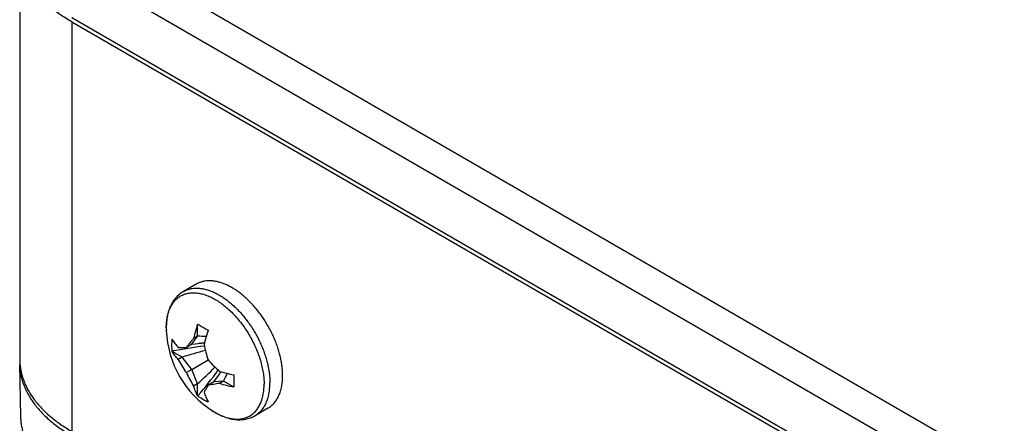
# Model space of a CAD drawing. Header units: inches. Extents: x 0 to 34, y 0 to 22.
# Tile 20 of 26: x 26.836 to 28.692, y 17.253 to 18.013. Entities that reach past the tile are written whole.
import ezdxf

# ---------------------------------------------------------------- set-up
doc = ezdxf.new("R2010")
doc.units = ezdxf.units.IN
doc.header["$LTSCALE"] = 1.87
doc.header["$MEASUREMENT"] = 0
doc.layers.get('0').update_dxf_attribs({"linetype": 'CONTINUOUS'})

msp = doc.modelspace()

# ---------------------------------------------------------------- linework, layer by layer
at = {"color": 7, "linetype": 'CONTINUOUS'}
for p, q in [((26.9638, 18.1629), (28.96, 17.0103)), ((26.836, 18.1456), (26.836, 17.3744)), ((26.9355, 18.1144), (28.9317, 16.9619)), ((26.934, 18.0172), (28.9302, 16.8646)), ((26.934, 18.009), (26.934, 17.2378)), ((26.934, 18.009), (28.9302, 16.8564)), ((27.1686, 17.515), (27.1446, 17.5012)), ((27.1123, 17.4332), (27.1123, 17.433)), ((27.1123, 17.433), (27.1123, 17.4332)), ((27.1123, 17.433), (27.1124, 17.4277)), ((27.1712, 17.417), (27.1712, 17.4389)), ((27.1606, 17.4019), (27.1712, 17.417)), ((27.1712, 17.417), (27.1638, 17.4127)), ((27.1606, 17.4019), (27.1502, 17.3959)), ((27.1606, 17.4019), (27.1787, 17.4039)), ((27.1423, 17.3774), (27.1233, 17.3883)), ((27.1423, 17.3774), (27.1348, 17.3731)), ((27.1606, 17.3545), (27.1423, 17.3774)), ((27.1606, 17.3545), (27.1913, 17.3722)), ((26.8381, 17.2657), (26.836, 17.3639)), ((27.1606, 17.3545), (27.1502, 17.3485)), ((27.1712, 17.3272), (27.1606, 17.3545)), ((27.2017, 17.3308), (27.2124, 17.3454)), ((27.1712, 17.3272), (27.1638, 17.3229)), ((27.1712, 17.3053), (27.1712, 17.3272)), ((27.2017, 17.3308), (27.1913, 17.3248)), ((27.22, 17.3325), (27.2017, 17.3308)), ((27.22, 17.3325), (27.2126, 17.3282)), ((27.239, 17.3215), (27.22, 17.3325)), ((27.3037, 17.2812), (27.2796, 17.2673))]:
    msp.add_line(p, q, dxfattribs=at)
for centre, radius, start, end in [((27.2441, 17.4333), 0.1319, 180.097, 182.4286), ((27.3011, 17.4356), 0.1889, 182.409, 237.5939), ((27.4317, 17.3509), 0.2749, 161.3462, 167.0171), ((27.4046, 17.3501), 0.2497, 158.965, 159.1836), ((27.5067, 17.9973), 0.6505, 238.9952, 241.0019), ((27.4515, 17.3395), 0.2749, 161.3462, 167.0171), ((27.531, 17.3289), 0.354, 163.6854, 163.8422), ((27.2511, 17.4002), 0.1287, 175.1028, 179.9938), ((27.2536, 17.4001), 0.1311, 174.9128, 175.1217), ((27.1921, 17.4566), 0.0825, 213.03, 213.4477), ((27.1707, 17.1899), 0.227, 85.7339, 89.8596), ((27.2474, 17.4002), 0.125, 179.9818, 185.1845), ((27.2858, 16.532), 0.8722, 96.6904, 100.7627), ((27.4347, 16.4398), 0.9822, 104.6645, 107.3259), ((27.2102, 16.8801), 0.5245, 93.4418, 94.0188), ((27.2114, 17.0375), 0.3679, 94.2169, 95.1015), ((27.2102, 16.8795), 0.5251, 92.8329, 93.4418), ((27.4077, 17.4445), 0.2282, 190.925, 198.4772), ((26.9478, 17.3744), 0.1118, 180.0013, 185.3835), ((26.9476, 17.3662), 0.1116, 177.3288, 181.2246), ((27.2003, 17.4322), 0.0886, 209.2609, 209.6941), ((27.316, 17.4694), 0.2052, 207.9996, 216.1062), ((27.3621, 17.5235), 0.2282, 221.5227, 229.0748), ((26.5054, 18.0494), 0.9823, 312.675, 315.3359), ((26.5109, 17.8743), 0.8723, 319.2376, 323.3095), ((27.3379, 17.4316), 0.2052, 203.8937, 212.0005), ((26.7745, 17.6346), 0.5246, 325.9746, 326.5543), ((26.774, 17.635), 0.5252, 326.5543, 327.1676), ((26.9114, 17.557), 0.3679, 324.8938, 325.7848), ((27.2931, 17.6139), 0.2749, 252.9818, 258.6529), ((27.0231, 17.4455), 0.2271, 330.1438, 334.2688), ((27.3237, 17.6881), 0.354, 256.1571, 256.3138), ((27.9535, 17.3322), 0.7137, 179.0423, 179.9805), ((27.2931, 17.5911), 0.2749, 252.9818, 258.6529), ((27.2788, 17.568), 0.2497, 260.8155, 261.034), ((27.8498, 17.3324), 0.61, 179.9935, 181.0357), ((27.2477, 17.35), 0.0886, 210.3058, 210.7391), ((27.2447, 17.4086), 0.1271, 234.8562, 244.9271), ((27.2466, 17.4122), 0.1311, 244.8762, 245.0856), ((27.265, 17.3308), 0.0826, 206.5523, 206.9693)]:
    msp.add_arc(centre, radius, start, end, dxfattribs=at)
for points, knots in [([(26.934, 18.009), (26.9302, 18.0112), (26.9227, 18.0157), (26.912, 18.0229), (26.9019, 18.0304), (26.8924, 18.0381), (26.8836, 18.0461), (26.8755, 18.0544), (26.8681, 18.0629), (26.8614, 18.0715), (26.8555, 18.0804), (26.8503, 18.0894), (26.8459, 18.0986), (26.8423, 18.1078), (26.8395, 18.1172), (26.8375, 18.1266), (26.8363, 18.1361), (26.836, 18.1425), (26.836, 18.1456)], [0, 0, 0, 0, 0.075233, 0.14856, 0.219957, 0.289421, 0.356964, 0.422623, 0.486453, 0.548536, 0.608976, 0.667902, 0.725471, 0.781863, 0.83728, 0.891946, 0.946102, 1, 1, 1, 1]), ([(27.3316, 17.343), (27.3316, 17.3457), (27.3314, 17.3513), (27.3306, 17.3599), (27.3294, 17.3686), (27.3276, 17.3774), (27.3253, 17.3864), (27.3225, 17.3955), (27.3193, 17.4045), (27.3156, 17.4136), (27.3115, 17.4225), (27.3069, 17.4313), (27.302, 17.44), (27.2968, 17.4484), (27.2912, 17.4565), (27.2853, 17.4643), (27.2792, 17.4718), (27.2728, 17.4789), (27.2662, 17.4855), (27.2595, 17.4916), (27.2526, 17.4973), (27.2456, 17.5024), (27.2386, 17.507), (27.2316, 17.5109), (27.2246, 17.5143), (27.2177, 17.517), (27.2119, 17.5188), (27.2073, 17.5199), (27.2029, 17.5207), (27.1976, 17.5213), (27.1912, 17.5214), (27.1861, 17.5209), (27.1821, 17.5202), (27.1793, 17.5195), (27.1765, 17.5186), (27.1738, 17.5176), (27.1712, 17.5164), (27.1695, 17.5155), (27.1686, 17.515)], [0, 0, 0, 0, 0.030663, 0.062384, 0.095096, 0.128717, 0.163153, 0.1983, 0.234044, 0.270265, 0.306836, 0.343629, 0.38051, 0.417347, 0.454007, 0.490359, 0.526276, 0.561635, 0.596321, 0.630225, 0.663251, 0.695311, 0.726334, 0.756264, 0.785063, 0.812715, 0.83923, 0.852073, 0.864648, 0.889025, 0.912464, 0.935099, 0.94617, 0.957105, 0.967928, 0.978666, 0.989348, 1, 1, 1, 1]), ([(27.1446, 17.5012), (27.1433, 17.5004), (27.1407, 17.4988), (27.1371, 17.496), (27.1336, 17.4929), (27.1304, 17.4895), (27.1275, 17.4859), (27.1248, 17.482), (27.1224, 17.4779), (27.1195, 17.4722), (27.1165, 17.4644), (27.1141, 17.4545), (27.1126, 17.4441), (27.1123, 17.4369), (27.1123, 17.4332)], [0, 0, 0, 0, 0.058172, 0.116436, 0.174897, 0.233651, 0.292808, 0.352479, 0.412778, 0.47382, 0.598509, 0.727408, 0.861117, 1, 1, 1, 1]), ([(27.1446, 17.5012), (27.1455, 17.5016), (27.1472, 17.5025), (27.1498, 17.5037), (27.1525, 17.5048), (27.1553, 17.5056), (27.1581, 17.5063), (27.1621, 17.5071), (27.1672, 17.5076), (27.1735, 17.5075), (27.1789, 17.5068), (27.1833, 17.506), (27.1879, 17.5049), (27.1936, 17.5032), (27.2006, 17.5004), (27.2076, 17.4971), (27.2146, 17.4931), (27.2216, 17.4886), (27.2286, 17.4834), (27.2354, 17.4778), (27.2422, 17.4716), (27.2488, 17.465), (27.2551, 17.4579), (27.2613, 17.4505), (27.2672, 17.4426), (27.2728, 17.4345), (27.278, 17.4261), (27.2829, 17.4175), (27.2875, 17.4087), (27.2916, 17.3997), (27.2953, 17.3907), (27.2985, 17.3816), (27.3013, 17.3726), (27.3035, 17.3636), (27.3053, 17.3547), (27.3066, 17.346), (27.3074, 17.3375), (27.3076, 17.3319), (27.3076, 17.3291)], [0, 0, 0, 0, 0.010652, 0.021333, 0.032072, 0.042895, 0.05383, 0.064901, 0.087536, 0.110975, 0.135352, 0.147927, 0.160771, 0.187285, 0.214938, 0.243737, 0.273666, 0.304689, 0.336749, 0.369775, 0.403679, 0.438365, 0.473724, 0.509641, 0.545993, 0.582653, 0.61949, 0.656372, 0.693164, 0.729735, 0.765956, 0.8017, 0.836847, 0.871283, 0.904904, 0.937616, 0.969337, 1, 1, 1, 1]), ([(27.1123, 17.4332), (27.1123, 17.4366), (27.1125, 17.4417), (27.1133, 17.4482), (27.114, 17.4529), (27.115, 17.4574), (27.1166, 17.4631), (27.1187, 17.4685), (27.1212, 17.4735), (27.1232, 17.477), (27.1254, 17.4803), (27.1279, 17.4833), (27.1305, 17.4861), (27.1333, 17.4886), (27.1362, 17.4908), (27.1394, 17.4928), (27.1426, 17.4945), (27.1461, 17.4959), (27.1497, 17.4971), (27.1534, 17.4979), (27.1572, 17.4985), (27.1612, 17.4988), (27.1652, 17.4988), (27.1708, 17.4984), (27.1765, 17.4975), (27.1822, 17.496), (27.1882, 17.4941), (27.1958, 17.491), (27.2048, 17.4862), (27.2138, 17.4805), (27.2227, 17.4738), (27.2315, 17.4662), (27.24, 17.4577), (27.2481, 17.4485), (27.2559, 17.4387), (27.2631, 17.4283), (27.2698, 17.4174), (27.2758, 17.4062), (27.2812, 17.3947), (27.2859, 17.3831), (27.2897, 17.3715), (27.2928, 17.3599), (27.295, 17.3485), (27.2963, 17.3374), (27.2966, 17.3302), (27.2966, 17.3266)], [0, 0, 0, 0, 0.030954, 0.045833, 0.06031, 0.074386, 0.088069, 0.114298, 0.126895, 0.139178, 0.151179, 0.162935, 0.17449, 0.18589, 0.197185, 0.208428, 0.219673, 0.230973, 0.242381, 0.253947, 0.265718, 0.277735, 0.290036, 0.302653, 0.328927, 0.342634, 0.356735, 0.386131, 0.417134, 0.449693, 0.483708, 0.51904, 0.555516, 0.592937, 0.631083, 0.669721, 0.708606, 0.747489, 0.786123, 0.824263, 0.861674, 0.898139, 0.933457, 0.967457, 1, 1, 1, 1]), ([(27.1233, 17.4112), (27.1249, 17.4085), (27.1285, 17.4032), (27.1326, 17.3983), (27.1348, 17.396)], [0, 0, 0, 0, 0.489399, 1, 1, 1, 1]), ([(27.1502, 17.3959), (27.1513, 17.3972), (27.1534, 17.4), (27.1578, 17.4056), (27.1614, 17.4099), (27.1638, 17.4127)], [0, 0, 0, 0, 0.235382, 0.480741, 1, 1, 1, 1]), ([(27.1348, 17.396), (27.136, 17.3959), (27.1384, 17.3957), (27.1421, 17.3956), (27.1461, 17.3957), (27.1488, 17.3958), (27.1502, 17.3959)], [0, 0, 0, 0, 0.226217, 0.468366, 0.726352, 1, 1, 1, 1]), ([(27.1348, 17.3731), (27.1326, 17.3755), (27.1285, 17.3804), (27.1249, 17.3856), (27.1233, 17.3883)], [0, 0, 0, 0, 0.510601, 1, 1, 1, 1]), ([(26.836, 17.3639), (26.8361, 17.3607), (26.8365, 17.3545), (26.8379, 17.3452), (26.84, 17.3359), (26.8429, 17.3267), (26.8466, 17.3176), (26.8511, 17.3086), (26.8563, 17.2997), (26.8622, 17.2911), (26.8689, 17.2825), (26.8762, 17.2742), (26.8843, 17.2661), (26.893, 17.2582), (26.9023, 17.2506), (26.9123, 17.2433), (26.9229, 17.2362), (26.9302, 17.2318), (26.934, 17.2296)], [0, 0, 0, 0, 0.053818, 0.107949, 0.162634, 0.218103, 0.274568, 0.332222, 0.391235, 0.451753, 0.5139, 0.577773, 0.643447, 0.710976, 0.780392, 0.851707, 0.924918, 1, 1, 1, 1]), ([(26.8365, 17.3639), (26.8368, 17.361), (26.8376, 17.3551), (26.8394, 17.3463), (26.842, 17.3376), (26.8453, 17.3289), (26.8492, 17.3204), (26.8538, 17.312), (26.8591, 17.3037), (26.865, 17.2955), (26.8716, 17.2875), (26.8788, 17.2797), (26.8866, 17.2721), (26.895, 17.2648), (26.9039, 17.2576), (26.9134, 17.2507), (26.9235, 17.244), (26.9304, 17.2398), (26.934, 17.2378)], [0, 0, 0, 0, 0.053636, 0.107751, 0.162551, 0.218228, 0.274961, 0.332907, 0.392205, 0.452975, 0.515315, 0.579305, 0.645003, 0.712452, 0.781675, 0.852681, 0.925463, 1, 1, 1, 1]), ([(27.3037, 17.2812), (27.3048, 17.2818), (27.3069, 17.2832), (27.31, 17.2855), (27.3129, 17.2882), (27.3156, 17.291), (27.3181, 17.2942), (27.3204, 17.2975), (27.3225, 17.3012), (27.3244, 17.305), (27.3261, 17.3091), (27.3281, 17.3149), (27.3296, 17.3211), (27.3306, 17.3275), (27.3314, 17.3343), (27.3316, 17.3395), (27.3316, 17.343)], [0, 0, 0, 0, 0.053901, 0.108061, 0.162731, 0.218152, 0.274548, 0.332122, 0.391053, 0.451498, 0.513586, 0.577423, 0.710586, 0.780056, 0.85146, 1, 1, 1, 1]), ([(27.1712, 17.3053), (27.1697, 17.308), (27.167, 17.3138), (27.1648, 17.3198), (27.1638, 17.3229)], [0, 0, 0, 0, 0.489397, 1, 1, 1, 1]), ([(27.1913, 17.3248), (27.1905, 17.3236), (27.189, 17.3213), (27.187, 17.3179), (27.1852, 17.3146), (27.1841, 17.3125), (27.1836, 17.3114)], [0, 0, 0, 0, 0.273651, 0.531638, 0.773786, 1, 1, 1, 1]), ([(27.2126, 17.3282), (27.2089, 17.3275), (27.2035, 17.3265), (27.1964, 17.3255), (27.1929, 17.325), (27.1913, 17.3248)], [0, 0, 0, 0, 0.519258, 0.764617, 1, 1, 1, 1]), ([(27.1999, 17.2762), (27.2029, 17.2742), (27.2075, 17.2716), (27.2138, 17.2685), (27.2184, 17.2665), (27.223, 17.2648), (27.2276, 17.2634), (27.2321, 17.2623), (27.2379, 17.2612), (27.2436, 17.2607), (27.2492, 17.2609), (27.2533, 17.2613), (27.2572, 17.262), (27.2609, 17.263), (27.2646, 17.2644), (27.268, 17.266), (27.2713, 17.2679), (27.2745, 17.2701), (27.2774, 17.2726), (27.2802, 17.2753), (27.2828, 17.2784), (27.2851, 17.2817), (27.2873, 17.2852), (27.2892, 17.289), (27.291, 17.293), (27.293, 17.2987), (27.2946, 17.3048), (27.2956, 17.3111), (27.2964, 17.3179), (27.2966, 17.3231), (27.2966, 17.3266)], [0, 0, 0, 0, 0.075582, 0.111926, 0.147281, 0.181645, 0.215028, 0.24745, 0.278943, 0.3393, 0.368332, 0.396699, 0.424498, 0.451844, 0.478856, 0.505666, 0.532409, 0.559222, 0.586239, 0.613592, 0.641401, 0.669778, 0.698823, 0.728621, 0.759245, 0.790754, 0.856565, 0.890948, 0.92632, 1, 1, 1, 1]), ([(27.2796, 17.2673), (27.2808, 17.268), (27.2829, 17.2693), (27.286, 17.2717), (27.2889, 17.2743), (27.2916, 17.2772), (27.2941, 17.2803), (27.2964, 17.2837), (27.2985, 17.2873), (27.3004, 17.2912), (27.3021, 17.2952), (27.3041, 17.301), (27.3056, 17.3072), (27.3066, 17.3136), (27.3074, 17.3204), (27.3076, 17.3256), (27.3076, 17.3291)], [0, 0, 0, 0, 0.053901, 0.108061, 0.162731, 0.218152, 0.274548, 0.332122, 0.391053, 0.451498, 0.513586, 0.577423, 0.710586, 0.780056, 0.85146, 1, 1, 1, 1]), ([(27.1836, 17.3114), (27.1846, 17.3083), (27.1868, 17.3023), (27.1895, 17.2966), (27.191, 17.2938)], [0, 0, 0, 0, 0.510603, 1, 1, 1, 1]), ([(26.9355, 17.1323), (26.9318, 17.1345), (26.9245, 17.1389), (26.9139, 17.1459), (26.904, 17.1532), (26.8947, 17.1608), (26.8861, 17.1686), (26.8781, 17.1766), (26.8708, 17.1849), (26.8642, 17.1934), (26.8583, 17.202), (26.8531, 17.2108), (26.8487, 17.2197), (26.845, 17.2288), (26.8421, 17.2379), (26.8399, 17.2472), (26.8386, 17.2564), (26.8382, 17.2626), (26.8381, 17.2657)], [0, 0, 0, 0, 0.075077, 0.148287, 0.219604, 0.28902, 0.356549, 0.422224, 0.486097, 0.548244, 0.608763, 0.667776, 0.725431, 0.781896, 0.837365, 0.892051, 0.946182, 1, 1, 1, 1]), ([(27.1999, 17.2762), (27.2032, 17.274), (27.2083, 17.2711), (27.2153, 17.2678), (27.2205, 17.2656), (27.2257, 17.2637), (27.2309, 17.2622), (27.236, 17.261), (27.2412, 17.2602), (27.2463, 17.2597), (27.2514, 17.2597), (27.2564, 17.2599), (27.2613, 17.2606), (27.2662, 17.2617), (27.2708, 17.2632), (27.2754, 17.265), (27.2782, 17.2665), (27.2796, 17.2673)], [0, 0, 0, 0, 0.14014, 0.20815, 0.274802, 0.340143, 0.404237, 0.467166, 0.52903, 0.58994, 0.650016, 0.709386, 0.768178, 0.826516, 0.884525, 0.942315, 1, 1, 1, 1])]:
    msp.add_open_spline(points, degree=3, knots=knots, dxfattribs=at)

doc.saveas('drawing.dxf')
